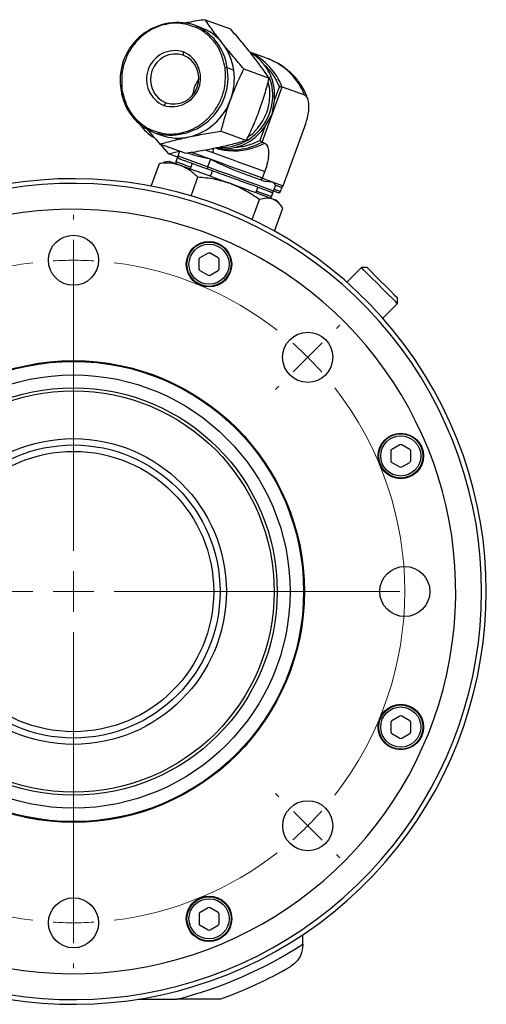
# Model space of a CAD drawing. Header units: inches. Extents: x 2.4 to 40.6, y 0.9 to 32.7.
# Tile 42 of 68: x 15.9 to 18.2, y 27.9 to 32.7. Entities that reach past the tile are written whole.
import ezdxf

# ---------------------------------------------------------------- set-up
doc = ezdxf.new("R2010")
doc.units = ezdxf.units.IN
doc.header["$MEASUREMENT"] = 0

# ---------------------------------------------------------------- blocks, each defined once
blk = doc.blocks.new('SW_CENTERMARKSYMBOL_0')
at = {"color": 0, "linetype": 'Continuous', "lineweight": 18}
for p, q in [((1.149, 0.676), (1.149, 0.699)), ((1.149, 0.476), (1.149, 0.576)), ((1.149, 0.476), (1.149, 0.376)), ((1.1491, -0.949), (1.1491, 0.4523)), ((1.149, 0.276), (1.149, 0.253)), ((-0.1414, 0.1414), (-0.1577, 0.1577)), ((2.4395, 0.1416), (2.4558, 0.1578)), ((0, 0), (-0.0707, 0.0707)), ((2.2981, 0.0001), (2.3688, 0.0708)), ((0, 0), (0.0707, -0.0707)), ((2.2981, 0.0001), (2.2274, -0.0706)), ((0.1414, -0.1414), (0.1577, -0.1577)), ((2.1567, -0.1413), (2.1404, -0.1576)), ((1.1491, -1.149), (1.1491, -1.049)), ((-0.6759, -1.1491), (-0.6989, -1.1491)), ((-0.4759, -1.1491), (-0.5759, -1.1491)), ((-0.4759, -1.1491), (-0.3759, -1.1491)), ((0.9491, -1.149), (-0.4522, -1.149)), ((-0.2759, -1.1491), (-0.2529, -1.1491)), ((1.1491, -1.149), (1.0491, -1.149)), ((1.1491, -1.149), (1.1491, -1.249)), ((1.1491, -1.149), (1.2491, -1.149)), ((1.3491, -1.149), (2.7504, -1.149)), ((1.1491, -1.349), (1.1491, -2.7503)), ((0.1415, -2.1567), (0.1578, -2.1404)), ((2.1568, -2.1566), (2.1405, -2.1403)), ((0.0001, -2.2981), (0.0708, -2.2274)), ((2.2982, -2.298), (2.2275, -2.2273)), ((0.0001, -2.2981), (-0.0706, -2.3688)), ((2.2982, -2.298), (2.3689, -2.3687)), ((-0.1413, -2.4395), (-0.1576, -2.4558)), ((2.4397, -2.4394), (2.4559, -2.4557)), ((1.1492, -2.574), (1.1492, -2.551)), ((1.1492, -2.774), (1.1492, -2.674)), ((1.1492, -2.774), (1.1492, -2.874)), ((1.1492, -2.974), (1.1492, -2.997))]:
    blk.add_line(p, q, dxfattribs=at)
for start, end in [(97.0551, 127.9515), (90.0033, 93.5292), (86.4774, 90.0033), (52.0551, 82.9515), (131.4774, 135.0033), (45.0033, 48.5292), (41.4774, 45.0033), (135.0033, 138.5292), (142.0551, 172.9515), (322.0551, 37.9515), (176.4774, 180.0033), (180.0033, 183.5292), (187.0551, 217.9515), (221.4774, 225.0033), (315.0033, 318.5292), (225.0033, 228.5292), (311.4774, 315.0033), (232.0551, 262.9515), (277.0551, 307.9515), (266.4774, 270.0033), (270.0033, 273.5292)]:
    blk.add_arc((1.1491, -1.149), 1.625, start, end, dxfattribs=at)

msp = doc.modelspace()

# ---------------------------------------------------------------- linework, layer by layer
at = {"color": 7, "linetype": 'Continuous', "lineweight": 25}
for p, q in [((16.8037, 32.706), (16.9276, 32.6609)), ((16.7799, 32.6684), (16.7471, 32.6803)), ((16.6961, 32.5484), (16.6963, 32.5325)), ((17.1093, 32.5152), (17.0233, 32.5465)), ((17.1143, 32.5133), (17.1093, 32.5152)), ((16.911, 32.471), (16.9438, 32.4591)), ((16.9929, 32.4643), (17.1169, 32.4192)), ((17.1316, 32.2411), (17.181, 32.3767)), ((17.1433, 32.3113), (17.1673, 32.3773)), ((17.181, 32.3767), (17.2908, 32.3367)), ((16.3953, 32.3484), (16.3923, 32.3373)), ((16.6108, 32.2976), (16.6005, 32.2856)), ((17.1316, 32.2411), (17.1433, 32.3113)), ((17.0822, 32.1054), (17.1316, 32.2411)), ((17.0954, 32.1797), (17.1316, 32.2411)), ((17.0954, 32.1797), (17.0714, 32.1137)), ((17.1865, 31.8912), (17.2926, 32.1825)), ((16.5547, 32.1517), (16.5875, 32.1398)), ((16.8819, 32.1592), (17.0058, 32.1141)), ((16.7055, 32.0506), (16.5815, 32.0957)), ((16.5827, 32.0952), (16.6228, 32.0487)), ((17.0946, 32.1009), (17.0822, 32.1054)), ((16.6228, 32.0487), (16.6753, 32.0616)), ((16.6687, 32.032), (16.6228, 32.0487)), ((16.6676, 32.0324), (16.6589, 32.0087)), ((16.6778, 32.0606), (16.6692, 32.0369)), ((16.7273, 32.0477), (16.715, 32.0521)), ((16.5392, 31.8895), (16.5799, 32.0014)), ((16.5799, 32.0014), (16.6013, 32.0056)), ((16.6266, 32.0111), (16.6011, 32.0066)), ((16.7391, 32.0008), (16.7292, 31.9738)), ((16.8292, 32.0212), (16.8155, 31.9836)), ((16.734, 31.842), (16.7672, 31.9332)), ((16.8299, 31.9371), (16.8398, 31.9642)), ((17.0842, 31.9284), (17.0962, 31.9613)), ((17.0842, 31.9284), (17.1354, 31.9098)), ((17.0525, 31.8561), (17.0623, 31.8832)), ((17.0736, 31.9216), (17.0985, 31.9126)), ((17.1354, 31.9098), (17.0985, 31.9126)), ((17.1354, 31.9098), (17.1865, 31.8912)), ((17.1481, 31.8945), (17.1354, 31.9098)), ((17.139, 31.8659), (17.1493, 31.8941)), ((17.1481, 31.8945), (17.173, 31.8855)), ((17.1734, 31.864), (17.1813, 31.8857)), ((17.1288, 31.8377), (17.139, 31.8659)), ((17.139, 31.8659), (17.1599, 31.8583)), ((17.1425, 31.8753), (17.1734, 31.864)), ((17.0342, 31.7261), (17.0695, 31.8232)), ((17.1438, 31.6693), (17.1846, 31.7813)), ((17.1718, 31.7989), (17.1551, 31.8187)), ((16.8174, 31.5603), (16.778, 31.5375)), ((16.8666, 31.5375), (16.8272, 31.5603)), ((16.7731, 31.529), (16.7731, 31.4835)), ((16.8715, 31.4835), (16.8715, 31.529)), ((16.778, 31.475), (16.8174, 31.4523)), ((16.8272, 31.4523), (16.8666, 31.475)), ((17.5699, 31.4899), (17.4983, 31.4182)), ((17.5982, 31.4899), (17.5699, 31.4899)), ((17.6751, 31.2414), (17.7467, 31.3131)), ((17.7467, 31.3131), (17.7467, 31.3414)), ((17.7135, 30.5887), (17.7135, 30.5433)), ((17.7578, 30.62), (17.7184, 30.5973)), ((17.807, 30.5972), (17.7676, 30.62)), ((17.8119, 30.5433), (17.8119, 30.5887)), ((17.7184, 30.5347), (17.7578, 30.512)), ((17.7676, 30.512), (17.807, 30.5347)), ((17.7579, 29.2902), (17.7185, 29.2674)), ((17.8071, 29.2674), (17.7677, 29.2902)), ((17.7136, 29.2589), (17.7136, 29.2134)), ((17.812, 29.2134), (17.812, 29.2589)), ((17.7185, 29.2049), (17.7579, 29.1822)), ((17.7677, 29.1822), (17.8071, 29.2049)), ((16.7733, 28.3185), (16.7733, 28.2731)), ((16.8176, 28.3498), (16.7782, 28.327)), ((16.8668, 28.327), (16.8274, 28.3498)), ((16.8717, 28.2731), (16.8717, 28.3185)), ((16.7782, 28.2645), (16.8176, 28.2418)), ((16.8274, 28.2418), (16.8668, 28.2645)), ((17.2828, 28.1717), (17.2828, 28.2177)), ((17.2828, 28.1717), (17.2828, 28.1689)), ((16.4734, 27.901), (16.6638, 27.901)), ((16.8759, 27.901), (16.6638, 27.901))]:
    msp.add_line(p, q, dxfattribs=at)
at = {"color": 7, "linetype": 'Continuous', "lineweight": 25, "flags": 128}
for points in [[(17.037, 32.5331), (17.0316, 32.5368), (17.0259, 32.5405)], [(16.7442, 32.3417), (16.7521, 32.3792), (16.7702, 32.413)], [(16.3908, 32.361), (16.3905, 32.3612), (16.3903, 32.3615), (16.3905, 32.3618), (16.391, 32.3621), (16.3917, 32.3625), (16.3926, 32.3628), (16.3938, 32.3631), (16.3951, 32.3634)], [(16.8155, 31.9836), (16.7694, 32.0004), (16.7299, 32.0148), (16.6992, 32.026), (16.6788, 32.0334), (16.6696, 32.0367), (16.6692, 32.0369)], [(16.8292, 32.0212), (16.7996, 32.032), (16.7714, 32.0423), (16.7451, 32.0518), (16.7352, 32.0554)], [(16.803, 32.068), (16.8115, 32.0649), (16.8412, 32.0541)], [(16.8412, 32.0541), (16.8721, 32.0429), (16.9039, 32.0313), (16.9363, 32.0195), (16.9691, 32.0076), (17.0017, 31.9957), (17.034, 31.9839), (17.0656, 31.9724), (17.0962, 31.9613)], [(16.6822, 31.9909), (16.6628, 31.9979), (16.6473, 32.0036), (16.636, 32.0077), (16.629, 32.0102), (16.6266, 32.0111), (16.6266, 32.0111)], [(16.7322, 31.982), (16.7298, 31.9829), (16.6965, 31.995), (16.6731, 32.0036), (16.6608, 32.008), (16.6589, 32.0087)], [(16.927, 31.9018), (16.8925, 31.9143), (16.858, 31.9269), (16.824, 31.9393), (16.7912, 31.9512), (16.7601, 31.9625), (16.7312, 31.973), (16.7051, 31.9825), (16.6822, 31.9909)], [(16.8155, 31.9836), (16.815, 31.9818), (16.8145, 31.9799), (16.8142, 31.9782), (16.8142, 31.9766), (16.8143, 31.9752), (16.8146, 31.9742), (16.815, 31.9734), (16.8157, 31.9729)], [(17.139, 31.8659), (17.136, 31.867), (17.1217, 31.8722), (17.0965, 31.8814), (17.0617, 31.894), (17.019, 31.9096), (16.9705, 31.9272), (16.9187, 31.9461), (16.8662, 31.9652), (16.8155, 31.9836)], [(17.0842, 31.9284), (17.0537, 31.9395), (17.022, 31.951), (16.9897, 31.9628), (16.9571, 31.9747), (16.9244, 31.9866), (16.8919, 31.9984), (16.8601, 32.01), (16.8292, 32.0212)], [(17.1356, 31.8258), (17.1205, 31.8313), (17.1015, 31.8383), (17.0789, 31.8465), (17.053, 31.8559), (17.0244, 31.8663), (16.9935, 31.8776), (16.9608, 31.8895), (16.927, 31.9018)], [(17.1288, 31.8377), (17.1276, 31.8381), (17.1166, 31.8422), (17.0943, 31.8502), (17.0621, 31.862), (17.0555, 31.8644)], [(17.1551, 31.8187), (17.1531, 31.8195), (17.1465, 31.8219), (17.1356, 31.8258)], [(17.7467, 31.3131), (17.7459, 31.3139), (17.7379, 31.3219), (17.7221, 31.3377), (17.7, 31.3598), (17.6739, 31.3859), (17.6463, 31.4135), (17.6198, 31.44), (17.5971, 31.4627), (17.5804, 31.4794), (17.5713, 31.4885), (17.5699, 31.4899)], [(17.5982, 31.4899), (17.5983, 31.4898), (17.6037, 31.4844), (17.6174, 31.4706), (17.6378, 31.4503), (17.6623, 31.4257), (17.6881, 31.4), (17.712, 31.3761), (17.7311, 31.357), (17.7431, 31.3449), (17.7467, 31.3414)]]:
    msp.add_lwpolyline(points, dxfattribs=at)
at = {"color": 7, "linetype": 'Continuous', "lineweight": 25}
for centre, radius in [((16.1574, 31.526), 0.123), ((16.8223, 31.5063), 0.1115), ((16.8223, 31.5063), 0.1083), ((16.8223, 31.5063), 0.0984), ((17.3065, 31.0501), 0.123), ((16.1575, 29.901), 1.1325), ((16.1575, 29.901), 1.1288), ((16.1575, 29.901), 1.0625), ((16.1575, 29.901), 0.9992), ((16.1575, 29.901), 0.9842), ((17.7627, 30.566), 0.1115), ((17.7627, 30.566), 0.1083), ((16.1575, 29.901), 0.75), ((17.7627, 30.566), 0.0984), ((16.1578, 29.901), 0.7188), ((16.1578, 29.901), 0.6875), ((17.7825, 29.9011), 0.123), ((17.7628, 29.2362), 0.1115), ((17.7628, 29.2362), 0.1083), ((17.7628, 29.2362), 0.0984), ((17.3066, 28.752), 0.123), ((16.8225, 28.2958), 0.1115), ((16.8225, 28.2958), 0.1083), ((16.1576, 28.276), 0.123), ((16.8225, 28.2958), 0.0984)]:
    msp.add_circle(centre, radius, dxfattribs=at)
for centre, radius, start, end in [((16.6676, 32.4106), 0.2812, 73.5584, 190.1609), ((16.6555, 32.4397), 0.2574, 6.9737, 69.1414), ((16.6952, 32.4374), 0.246, 37.8665, 69.8635), ((16.6556, 32.4143), 0.14, 73.1849, 246.8151), ((16.6745, 32.4219), 0.2718, 7.8482, 37.7641), ((16.6601, 32.4127), 0.1252, 73.1849, 246.8151), ((16.641, 32.4196), 0.14, 253.1849, 66.8151), ((16.647, 32.4174), 0.1252, 253.1848, 66.8151), ((16.8894, 32.2622), 0.3133, 21.4465, 63.9997), ((17.0002, 32.2228), 0.3121, 21.4039, 68.5507), ((16.6343, 32.4214), 0.2812, 253.5584, 10.1609), ((16.9075, 32.4475), 0.0237, 81.4453, 104.5132), ((16.6481, 32.4176), 0.2986, 339.8959, 7.9799), ((16.8792, 32.3343), 0.2556, 265.5654, 20.0546), ((16.6463, 32.3923), 0.2574, 186.9737, 249.1414), ((16.6586, 32.4092), 0.2858, 282.9729, 340.756), ((16.692, 32.3446), 0.2583, 215.9248, 237.7401), ((16.6711, 32.3711), 0.246, 250.1365, 282.1334), ((16.8024, 32.0707), 0.0422, 336.9117, 6.5593), ((16.9325, 32.3804), 0.3131, 255.4063, 298.5595), ((16.9437, 32.3637), 0.3009, 253.5364, 265.4925), ((16.9436, 32.3808), 0.318, 265.7376, 298.3453), ((16.6786, 32.0335), 0.01, 160, 250), ((16.6683, 32.0053), 0.01, 160, 221.6424), ((16.1575, 29.901), 2.0248, 236.3668, 109.4123), ((16.1575, 29.901), 2.0017, 236.3668, 109.2262), ((17.1194, 31.8411), 0.01, 278.3576, 340), ((17.1296, 31.8693), 0.01, 250, 340), ((16.1575, 29.901), 1.875, 200.7735, 134.2967), ((16.8223, 31.5517), 0.00984, 59.9967, 119.9967), ((16.7829, 31.529), 0.00984, 119.9967, 179.9967), ((16.8617, 31.529), 0.00984, 359.9967, 59.9967), ((16.7829, 31.4835), 0.00984, 179.9967, 239.9967), ((16.8223, 31.4608), 0.00984, 239.9967, 299.9967), ((16.8617, 31.4835), 0.00984, 299.9967, 359.9967), ((17.7627, 30.6115), 0.00984, 59.9967, 119.9967), ((17.7233, 30.5887), 0.00984, 119.9967, 179.9967), ((17.8021, 30.5887), 0.00984, 359.9967, 59.9967), ((17.7233, 30.5433), 0.00984, 179.9967, 239.9967), ((17.8021, 30.5433), 0.00984, 299.9967, 359.9967), ((17.7627, 30.5205), 0.00984, 239.9967, 299.9967), ((17.7628, 29.2816), 0.00984, 59.9967, 119.9967), ((17.7234, 29.2589), 0.00984, 119.9967, 179.9967), ((17.8021, 29.2589), 0.00984, 359.9967, 59.9967), ((17.7234, 29.2134), 0.00984, 179.9967, 239.9967), ((17.7628, 29.1907), 0.00984, 239.9967, 299.9967), ((17.8021, 29.2134), 0.00984, 299.9967, 359.9967), ((16.8225, 28.3412), 0.00984, 59.9967, 119.9967), ((16.7831, 28.3185), 0.00984, 119.9967, 179.9967), ((16.8619, 28.3185), 0.00984, 359.9967, 59.9967), ((16.7831, 28.2731), 0.00984, 179.9967, 239.9967), ((16.8619, 28.2731), 0.00984, 299.9967, 359.9967), ((16.8225, 28.2503), 0.00984, 239.9967, 299.9967), ((16.1578, 29.901), 2.063, 284.1961, 303.0467), ((16.1578, 29.901), 2.125, 289.7499, 300)]:
    msp.add_arc(centre, radius, start, end, dxfattribs=at)
for points, knots in [([(16.8037, 32.706), (16.7767, 32.7019), (16.7449, 32.697), (16.7145, 32.691), (16.71, 32.6902)], [0, 0, 0, 0, 0.849791, 1, 1, 1, 1]), ([(16.8894, 32.5884), (16.874, 32.6085), (16.8429, 32.6491), (16.8168, 32.6869), (16.8037, 32.706)], [0, 0, 0, 0, 0.49451, 1, 1, 1, 1]), ([(16.742, 32.6731), (16.7302, 32.6772), (16.6883, 32.6918), (16.6091, 32.6891), (16.5308, 32.6563), (16.4764, 32.6116), (16.4408, 32.5684), (16.4142, 32.5189), (16.3915, 32.4503), (16.3937, 32.3976), (16.3951, 32.3634)], [0, 0, 0, 0, 0.0709643, 0.2504494, 0.4299344, 0.5265542, 0.6252246, 0.7238947, 0.820515, 1, 1, 1, 1]), ([(16.9015, 32.4705), (16.8934, 32.5033), (16.8808, 32.5536), (16.8404, 32.6092), (16.8014, 32.6442), (16.7675, 32.6658), (16.7464, 32.6719), (16.742, 32.6731)], [0, 0, 0, 0, 0.359617, 0.553204, 0.7509, 0.948597, 1, 1, 1, 1]), ([(17.0311, 32.5368), (17.0148, 32.5572), (16.9819, 32.5985), (16.9458, 32.64), (16.9276, 32.6609)], [0, 0, 0, 0, 0.49451, 1, 1, 1, 1]), ([(16.9929, 32.4643), (16.9751, 32.4849), (16.9391, 32.5263), (16.9061, 32.5676), (16.8894, 32.5884)], [0, 0, 0, 0, 0.495458, 1, 1, 1, 1]), ([(17.1169, 32.4192), (17.104, 32.438), (17.078, 32.4757), (17.0468, 32.5163), (17.0311, 32.5368)], [0, 0, 0, 0, 0.495459, 1, 1, 1, 1]), ([(17.0949, 32.4834), (17.0817, 32.4988), (17.0636, 32.52), (17.041, 32.5338), (17.0349, 32.5376)], [0, 0, 0, 0, 0.726519, 1, 1, 1, 1]), ([(17.3071, 32.3156), (17.3036, 32.3257), (17.2945, 32.352), (17.2709, 32.3916), (17.2376, 32.4333), (17.1966, 32.4695), (17.1533, 32.4973), (17.1228, 32.5097), (17.1093, 32.5152)], [0, 0, 0, 0, 0.1119225, 0.2897204, 0.47364, 0.661238, 0.8509167, 1, 1, 1, 1]), ([(16.5546, 32.1608), (16.5664, 32.1567), (16.6082, 32.1421), (16.6875, 32.1449), (16.7658, 32.1777), (16.8202, 32.2224), (16.8558, 32.2655), (16.8824, 32.315), (16.9051, 32.3837), (16.9029, 32.4363), (16.9015, 32.4705)], [0, 0, 0, 0, 0.070964, 0.250449, 0.429934, 0.526554, 0.625225, 0.723895, 0.820515, 1, 1, 1, 1]), ([(16.9285, 32.315), (16.9383, 32.3404), (16.958, 32.3918), (16.9812, 32.44), (16.9929, 32.4643)], [0, 0, 0, 0, 0.49451, 1, 1, 1, 1]), ([(17.1433, 32.3113), (17.1438, 32.3269), (17.1449, 32.358), (17.1359, 32.4035), (17.12, 32.4464), (17.1032, 32.4711), (17.0949, 32.4834)], [0, 0, 0, 0, 0.250001, 0.5, 0.75, 1, 1, 1, 1]), ([(17.0949, 32.4834), (17.1095, 32.4678), (17.1389, 32.4366), (17.1579, 32.3971), (17.1673, 32.3773)], [0, 0, 0, 0, 0.499999, 1, 1, 1, 1]), ([(17.0702, 32.2634), (17.0791, 32.2891), (17.097, 32.3412), (17.1102, 32.393), (17.1169, 32.4192)], [0, 0, 0, 0, 0.494511, 1, 1, 1, 1]), ([(16.3951, 32.3634), (16.4032, 32.3307), (16.4158, 32.2803), (16.4562, 32.2248), (16.4952, 32.1898), (16.5291, 32.1682), (16.5502, 32.1621), (16.5546, 32.1608)], [0, 0, 0, 0, 0.359616, 0.553204, 0.7509, 0.948596, 1, 1, 1, 1]), ([(17.014, 32.1317), (17.0181, 32.1343), (17.0356, 32.1451), (17.0707, 32.1822), (17.1106, 32.2487), (17.1228, 32.3253), (17.1197, 32.3763), (17.1133, 32.3958), (17.1118, 32.4004)], [0, 0, 0, 0, 0.048882, 0.206735, 0.499969, 0.793202, 0.951055, 1, 1, 1, 1]), ([(17.1673, 32.3773), (17.1681, 32.3774), (17.1696, 32.3775), (17.1724, 32.3775), (17.175, 32.3775), (17.1773, 32.3773), (17.1789, 32.3772), (17.1802, 32.377), (17.1807, 32.3768), (17.181, 32.3767)], [0, 0, 0, 0, 0.155427, 0.290772, 0.500767, 0.633014, 0.759897, 0.881998, 1, 1, 1, 1]), ([(16.8819, 32.1592), (16.8884, 32.1848), (16.9016, 32.2367), (16.9195, 32.2887), (16.9285, 32.315)], [0, 0, 0, 0, 0.495458, 1, 1, 1, 1]), ([(17.2926, 32.1825), (17.2983, 32.2005), (17.3097, 32.2366), (17.3141, 32.2858), (17.3087, 32.3233), (17.2967, 32.3323), (17.2908, 32.3367)], [0, 0, 0, 0, 0.25, 0.5, 0.75, 1, 1, 1, 1]), ([(17.0058, 32.1141), (17.0173, 32.1379), (17.0405, 32.1861), (17.0603, 32.2375), (17.0702, 32.2634)], [0, 0, 0, 0, 0.495458, 1, 1, 1, 1]), ([(16.5149, 32.1743), (16.5191, 32.169), (16.5402, 32.1429), (16.5632, 32.1166), (16.5815, 32.0957)], [0, 0, 0, 0, 0.201557, 1, 1, 1, 1]), ([(16.9477, 32.079), (16.962, 32.0831), (16.9907, 32.0912), (17.0305, 32.1139), (17.0666, 32.1429), (17.0858, 32.1675), (17.0954, 32.1797)], [0, 0, 0, 0, 0.25, 0.5, 0.75, 1, 1, 1, 1]), ([(16.5815, 32.0957), (16.6034, 32.1017), (16.6476, 32.114), (16.6976, 32.1251), (16.7228, 32.1306)], [0, 0, 0, 0, 0.495458, 1, 1, 1, 1]), ([(16.7228, 32.1306), (16.7484, 32.1358), (16.8002, 32.1462), (16.8545, 32.1548), (16.8819, 32.1592)], [0, 0, 0, 0, 0.494511, 1, 1, 1, 1]), ([(16.7055, 32.0506), (16.7323, 32.0548), (16.7866, 32.0634), (16.8384, 32.0738), (16.8645, 32.0791)], [0, 0, 0, 0, 0.495458, 1, 1, 1, 1]), ([(16.8624, 32.0787), (16.871, 32.0765), (16.8982, 32.0699), (16.9276, 32.0753), (16.9477, 32.079)], [0, 0, 0, 0, 0.316694, 1, 1, 1, 1]), ([(16.8645, 32.0791), (16.8892, 32.0846), (16.9392, 32.0956), (16.9834, 32.1079), (17.0058, 32.1141)], [0, 0, 0, 0, 0.494511, 1, 1, 1, 1]), ([(16.9477, 32.079), (16.969, 32.0816), (17.0115, 32.0866), (17.0514, 32.1047), (17.0714, 32.1137)], [0, 0, 0, 0, 0.5000002, 1, 1, 1, 1]), ([(17.0714, 32.1137), (17.072, 32.1132), (17.0731, 32.1121), (17.0751, 32.1103), (17.0771, 32.1087), (17.079, 32.1073), (17.0803, 32.1064), (17.0814, 32.1058), (17.082, 32.1055), (17.0822, 32.1054)], [0, 0, 0, 0, 0.1553984, 0.2907357, 0.5007698, 0.6329965, 0.7598716, 0.8819782, 1, 1, 1, 1]), ([(17.0946, 32.1009), (17.0998, 32.0971), (17.1079, 32.0913), (17.1131, 32.0721), (17.1147, 32.0536), (17.1136, 32.0319), (17.1089, 32.0011), (17.1012, 31.977), (17.0962, 31.9613)], [0, 0, 0, 0, 0.239443, 0.36967, 0.5, 0.630227, 0.760557, 1, 1, 1, 1]), ([(16.8157, 31.9729), (16.7905, 31.9821), (16.7519, 31.9962), (16.7138, 32.01), (16.6915, 32.0181), (16.6776, 32.0232), (16.6761, 32.0237), (16.6754, 32.024)], [0, 0, 0, 0, 0.3173994, 0.4882614, 0.6627494, 0.8372372, 1, 1, 1, 1]), ([(16.8292, 32.0212), (16.8089, 32.0259), (16.7694, 32.035), (16.7411, 32.0435), (16.7273, 32.0477)], [0, 0, 0, 0, 0.516199, 1, 1, 1, 1]), ([(16.6822, 31.9909), (16.666, 31.9954), (16.6334, 32.0046), (16.5979, 32.0024), (16.5799, 32.0014)], [0, 0, 0, 0, 0.494511, 1, 1, 1, 1]), ([(16.7672, 31.9332), (16.7544, 31.9453), (16.7286, 31.9698), (16.6977, 31.9838), (16.6822, 31.9909)], [0, 0, 0, 0, 0.495458, 1, 1, 1, 1]), ([(16.949, 31.967), (16.9289, 31.9751), (16.8982, 31.9875), (16.8584, 32.0067), (16.839, 32.0164), (16.8292, 32.0212)], [0, 0, 0, 0, 0.48321, 0.74126, 1, 1, 1, 1]), ([(16.927, 31.9018), (16.9012, 31.9098), (16.8491, 31.9261), (16.7947, 31.9308), (16.7672, 31.9332)], [0, 0, 0, 0, 0.49451, 1, 1, 1, 1]), ([(17.1262, 31.8599), (17.1228, 31.8611), (17.1161, 31.8636), (17.0745, 31.8788), (17.0297, 31.8951), (16.9889, 31.9099), (16.9445, 31.9261), (16.8852, 31.9476), (16.8431, 31.963), (16.8157, 31.9729)], [0, 0, 0, 0, 0.193195, 0.38639, 0.49039, 0.596598, 0.702805, 0.806805, 1, 1, 1, 1]), ([(16.949, 31.967), (16.9704, 31.9592), (17.0132, 31.9436), (17.0534, 31.929), (17.0736, 31.9216)], [0, 0, 0, 0, 0.5, 1, 1, 1, 1]), ([(17.0842, 31.9284), (17.084, 31.9278), (17.0835, 31.9266), (17.0824, 31.925), (17.0811, 31.9235), (17.0793, 31.9222), (17.0773, 31.9214), (17.0753, 31.9212), (17.0742, 31.9215), (17.0736, 31.9216)], [0, 0, 0, 0, 0.118003, 0.240106, 0.366984, 0.499235, 0.709224, 0.844585, 1, 1, 1, 1]), ([(17.0695, 31.8232), (17.0474, 31.8387), (17.0027, 31.8701), (16.9523, 31.8912), (16.927, 31.9018)], [0, 0, 0, 0, 0.495458, 1, 1, 1, 1]), ([(17.173, 31.8855), (17.1738, 31.8852), (17.1753, 31.8848), (17.178, 31.8847), (17.1806, 31.8853), (17.1829, 31.8865), (17.1845, 31.8878), (17.1857, 31.8894), (17.1863, 31.8906), (17.1865, 31.8912)], [0, 0, 0, 0, 0.155399, 0.290741, 0.500768, 0.633003, 0.759872, 0.881982, 1, 1, 1, 1]), ([(17.1356, 31.8258), (17.1256, 31.8282), (17.1052, 31.8329), (17.0815, 31.8264), (17.0695, 31.8232)], [0, 0, 0, 0, 0.49451, 1, 1, 1, 1]), ([(17.1599, 31.8583), (17.1607, 31.8581), (17.1622, 31.8576), (17.1649, 31.8576), (17.1675, 31.8581), (17.1698, 31.8593), (17.1714, 31.8607), (17.1726, 31.8622), (17.1732, 31.8634), (17.1734, 31.864)], [0, 0, 0, 0, 0.155398, 0.290737, 0.500764, 0.633, 0.759876, 0.881984, 1, 1, 1, 1]), ([(17.1846, 31.7813), (17.1776, 31.7913), (17.1636, 31.8115), (17.145, 31.821), (17.1356, 31.8258)], [0, 0, 0, 0, 0.495457, 1, 1, 1, 1]), ([(17.2828, 28.1689), (17.2811, 28.1521), (17.2782, 28.1252), (17.2556, 28.0884), (17.2351, 28.0696), (17.2223, 28.0619), (17.2203, 28.0607)], [0, 0, 0, 0, 0.4350355, 0.6928108, 0.9524009, 1, 1, 1, 1])]:
    msp.add_open_spline(points, degree=3, knots=knots, dxfattribs=at)

# ---------------------------------------------------------------- block references
at = {"color": 7, "linetype": 'Continuous', "lineweight": 18}
msp.add_blockref('SW_CENTERMARKSYMBOL_0', (15.0084, 31.05), dxfattribs=at)

doc.saveas('drawing.dxf')
